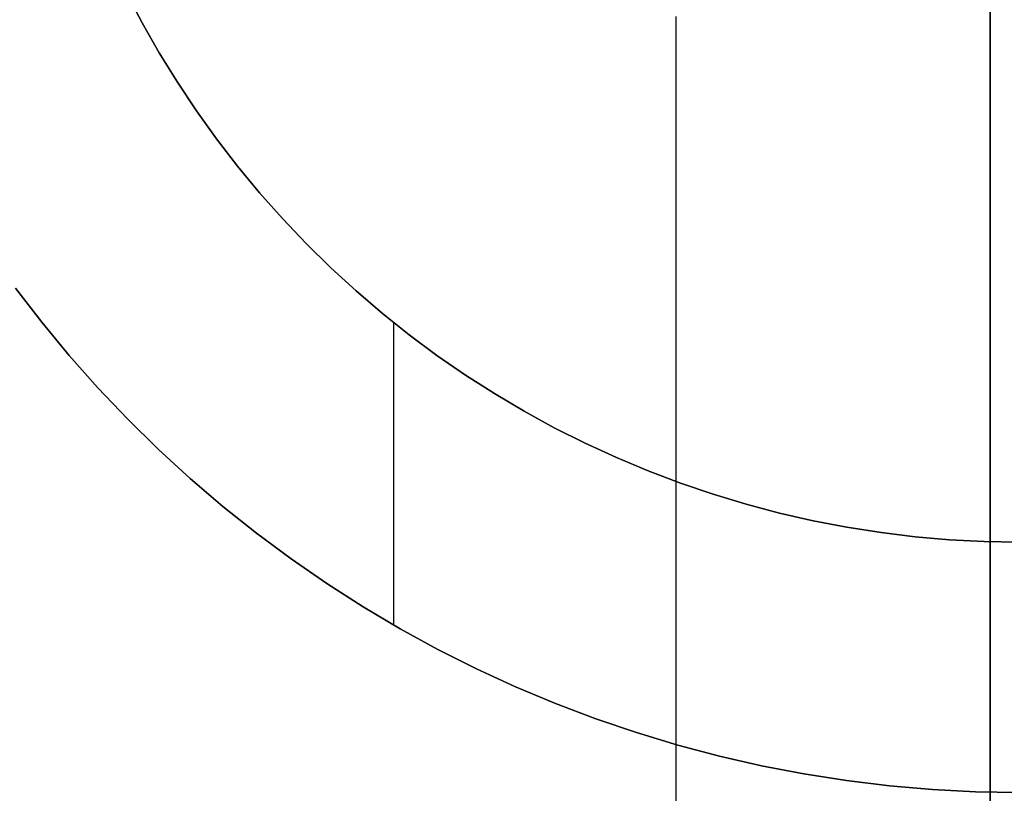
# Model space of a CAD drawing. Header units: millimetres. Extents: x 8929 to 10091, y -2708 to -1691.
# Tile 115 of 196: x 9504.15 to 9510.06, y -2065.63 to -2060.98. Entities that reach past the tile are written whole.
import ezdxf

# ---------------------------------------------------------------- set-up
doc = ezdxf.new("R2010")
doc.units = ezdxf.units.MM
for name, color, linetype in [('1', 7, 'Continuous'), ('COLOR EXT', 7, 'Continuous'), ('luz', 7, 'Continuous')]:
    doc.layers.add(name, color=color, linetype=linetype)

msp = doc.modelspace()

# ---------------------------------------------------------------- linework, layer by layer
at = {"layer": '1', "color": 7, "true_color": 0xffffff}
for p, q in [((9504.8859, -2060.9989, 33.4032), (9504.7897, -2060.8156, 33.4032)), ((9504.8859, -2060.9989, 31.9172), (9504.7897, -2060.8156, 31.9172)), ((9504.7897, -2060.8156, 32.6602), (9504.8859, -2060.9989, 32.6602)), ((9504.9884, -2061.1787, 33.4032), (9504.8859, -2060.9989, 33.4032)), ((9504.9884, -2061.1787, 31.9172), (9504.8859, -2060.9989, 31.9172)), ((9504.8859, -2060.9989, 32.6602), (9504.9884, -2061.1787, 32.6602)), ((9505.097, -2061.355, 33.4032), (9504.9884, -2061.1787, 33.4032)), ((9505.097, -2061.355, 31.9172), (9504.9884, -2061.1787, 31.9172)), ((9504.9884, -2061.1787, 32.6602), (9505.097, -2061.355, 32.6602)), ((9505.2116, -2061.5273, 33.4032), (9505.097, -2061.355, 33.4032)), ((9505.2116, -2061.5273, 31.9172), (9505.097, -2061.355, 31.9172)), ((9505.097, -2061.355, 32.6602), (9505.2116, -2061.5273, 32.6602)), ((9505.3321, -2061.6957, 33.4032), (9505.2116, -2061.5273, 33.4032)), ((9505.3321, -2061.6957, 31.9172), (9505.2116, -2061.5273, 31.9172)), ((9505.2116, -2061.5273, 32.6602), (9505.3321, -2061.6957, 32.6602)), ((9505.4584, -2061.8597, 33.4032), (9505.3321, -2061.6957, 33.4032)), ((9505.4584, -2061.8597, 31.9172), (9505.3321, -2061.6957, 31.9172)), ((9505.3321, -2061.6957, 32.6602), (9505.4584, -2061.8597, 32.6602)), ((9505.5903, -2062.0193, 33.4032), (9505.4584, -2061.8597, 33.4032)), ((9505.5903, -2062.0193, 31.9172), (9505.4584, -2061.8597, 31.9172)), ((9505.4584, -2061.8597, 32.6602), (9505.5903, -2062.0193, 32.6602)), ((9505.7275, -2062.1743, 33.4032), (9505.5903, -2062.0193, 33.4032)), ((9505.7275, -2062.1743, 31.9172), (9505.5903, -2062.0193, 31.9172)), ((9505.5903, -2062.0193, 32.6602), (9505.7275, -2062.1743, 32.6602)), ((9505.8701, -2062.3244, 33.4032), (9505.7275, -2062.1743, 33.4032)), ((9505.8701, -2062.3244, 31.9172), (9505.7275, -2062.1743, 31.9172)), ((9505.7275, -2062.1743, 32.6602), (9505.8701, -2062.3244, 32.6602)), ((9506.0177, -2062.4695, 33.4032), (9505.8701, -2062.3244, 33.4032)), ((9506.0177, -2062.4695, 31.9172), (9505.8701, -2062.3244, 31.9172)), ((9505.8701, -2062.3244, 32.6602), (9506.0177, -2062.4695, 32.6602)), ((9506.1703, -2062.6095, 33.4032), (9506.0177, -2062.4695, 33.4032)), ((9506.1703, -2062.6095, 31.9172), (9506.0177, -2062.4695, 31.9172)), ((9506.0177, -2062.4695, 32.6602), (9506.1703, -2062.6095, 32.6602)), ((9504.2832, -2062.7969, 36.4032), (9504.1253, -2062.5917, 36.4032)), ((9504.1253, -2062.5917, 33.4032), (9504.2832, -2062.7969, 33.4032)), ((9504.1253, -2062.5917, 34.9032), (9504.2832, -2062.7969, 34.9032)), ((9506.3276, -2062.744, 33.4032), (9506.1703, -2062.6095, 33.4032)), ((9506.3276, -2062.744, 31.9172), (9506.1703, -2062.6095, 31.9172)), ((9506.1703, -2062.6095, 32.6602), (9506.3276, -2062.744, 32.6602)), ((9504.4481, -2062.9965, 36.4032), (9504.2832, -2062.7969, 36.4032)), ((9504.2832, -2062.7969, 33.4032), (9504.4481, -2062.9965, 33.4032)), ((9504.2832, -2062.7969, 34.9032), (9504.4481, -2062.9965, 34.9032)), ((9506.4894, -2062.8731, 33.4032), (9506.3276, -2062.744, 33.4032)), ((9506.4894, -2062.8731, 31.9172), (9506.3276, -2062.744, 31.9172)), ((9506.3276, -2062.744, 32.6602), (9506.4894, -2062.8731, 32.6602)), ((9506.3969, -2064.6159, 33.4032), (9506.3969, -2062.8005, 33.4032)), ((9506.6557, -2062.9965, 33.4032), (9506.4894, -2062.8731, 33.4032)), ((9506.6557, -2062.9965, 31.9172), (9506.4894, -2062.8731, 31.9172)), ((9506.4894, -2062.8731, 32.6602), (9506.6557, -2062.9965, 32.6602)), ((9504.6198, -2063.1903, 36.4032), (9504.4481, -2062.9965, 36.4032)), ((9504.4481, -2062.9965, 33.4032), (9504.6198, -2063.1903, 33.4032)), ((9504.4481, -2062.9965, 34.9032), (9504.6198, -2063.1903, 34.9032)), ((9506.826, -2063.1141, 33.4032), (9506.6557, -2062.9965, 33.4032)), ((9506.826, -2063.1141, 31.9172), (9506.6557, -2062.9965, 31.9172)), ((9506.6557, -2062.9965, 32.6602), (9506.826, -2063.1141, 32.6602)), ((9507.0004, -2063.2258, 33.4032), (9506.826, -2063.1141, 33.4032)), ((9507.0004, -2063.2258, 31.9172), (9506.826, -2063.1141, 31.9172)), ((9506.826, -2063.1141, 32.6602), (9507.0004, -2063.2258, 32.6602)), ((9504.7981, -2063.3781, 36.4032), (9504.6198, -2063.1903, 36.4032)), ((9504.6198, -2063.1903, 33.4032), (9504.7981, -2063.3781, 33.4032)), ((9504.6198, -2063.1903, 34.9032), (9504.7981, -2063.3781, 34.9032)), ((9507.1784, -2063.3313, 33.4032), (9507.0004, -2063.2258, 33.4032)), ((9507.1784, -2063.3313, 31.9172), (9507.0004, -2063.2258, 31.9172)), ((9507.0004, -2063.2258, 32.6602), (9507.1784, -2063.3313, 32.6602)), ((9507.3601, -2063.4307, 33.4032), (9507.1784, -2063.3313, 33.4032)), ((9507.3601, -2063.4307, 31.9172), (9507.1784, -2063.3313, 31.9172)), ((9507.1784, -2063.3313, 32.6602), (9507.3601, -2063.4307, 32.6602)), ((9504.9827, -2063.5596, 36.4032), (9504.7981, -2063.3781, 36.4032)), ((9504.7981, -2063.3781, 33.4032), (9504.9827, -2063.5596, 33.4032)), ((9504.7981, -2063.3781, 34.9032), (9504.9827, -2063.5596, 34.9032)), ((9507.545, -2063.5237, 33.4032), (9507.3601, -2063.4307, 33.4032)), ((9507.545, -2063.5237, 31.9172), (9507.3601, -2063.4307, 31.9172)), ((9507.3601, -2063.4307, 32.6602), (9507.545, -2063.5237, 32.6602)), ((9505.1735, -2063.7346, 36.4032), (9504.9827, -2063.5596, 36.4032)), ((9504.9827, -2063.5596, 33.4032), (9505.1735, -2063.7346, 33.4032)), ((9504.9827, -2063.5596, 34.9032), (9505.1735, -2063.7346, 34.9032)), ((9507.733, -2063.6103, 33.4032), (9507.545, -2063.5237, 33.4032)), ((9507.733, -2063.6103, 31.9172), (9507.545, -2063.5237, 31.9172)), ((9507.545, -2063.5237, 32.6602), (9507.733, -2063.6103, 32.6602)), ((9507.924, -2063.6904, 33.4032), (9507.733, -2063.6103, 33.4032)), ((9507.924, -2063.6904, 31.9172), (9507.733, -2063.6103, 31.9172)), ((9507.733, -2063.6103, 32.6602), (9507.924, -2063.6904, 32.6602)), ((9505.3702, -2063.9029, 36.4032), (9505.1735, -2063.7346, 36.4032)), ((9505.1735, -2063.7346, 33.4032), (9505.3702, -2063.9029, 33.4032)), ((9505.1735, -2063.7346, 34.9032), (9505.3702, -2063.9029, 34.9032)), ((9508.1175, -2063.7638, 33.4032), (9507.924, -2063.6904, 33.4032)), ((9508.1175, -2063.7638, 31.9172), (9507.924, -2063.6904, 31.9172)), ((9507.924, -2063.6904, 32.6602), (9508.1175, -2063.7638, 32.6602)), ((9508.3135, -2063.8305, 33.4032), (9508.1175, -2063.7638, 33.4032)), ((9508.3135, -2063.8305, 31.9172), (9508.1175, -2063.7638, 31.9172)), ((9508.1175, -2063.7638, 32.6602), (9508.3135, -2063.8305, 32.6602)), ((9508.5117, -2063.8903, 33.4032), (9508.3135, -2063.8305, 33.4032)), ((9508.5117, -2063.8903, 31.9172), (9508.3135, -2063.8305, 31.9172)), ((9508.3135, -2063.8305, 32.6602), (9508.5117, -2063.8903, 32.6602)), ((9505.5727, -2064.0643, 36.4032), (9505.3702, -2063.9029, 36.4032)), ((9505.3702, -2063.9029, 33.4032), (9505.5727, -2064.0643, 33.4032)), ((9505.3702, -2063.9029, 34.9032), (9505.5727, -2064.0643, 34.9032)), ((9508.7118, -2063.9433, 33.4032), (9508.5117, -2063.8903, 33.4032)), ((9508.7118, -2063.9433, 31.9172), (9508.5117, -2063.8903, 31.9172)), ((9508.5117, -2063.8903, 32.6602), (9508.7118, -2063.9433, 32.6602)), ((9508.9136, -2063.9894, 33.4032), (9508.7118, -2063.9433, 33.4032)), ((9508.9136, -2063.9894, 31.9172), (9508.7118, -2063.9433, 31.9172)), ((9508.7118, -2063.9433, 32.6602), (9508.9136, -2063.9894, 32.6602)), ((9509.1169, -2064.0285, 33.4032), (9508.9136, -2063.9894, 33.4032)), ((9509.1169, -2064.0285, 31.9172), (9508.9136, -2063.9894, 31.9172)), ((9508.9136, -2063.9894, 32.6602), (9509.1169, -2064.0285, 32.6602)), ((9509.3214, -2064.0605, 33.4032), (9509.1169, -2064.0285, 33.4032)), ((9509.3214, -2064.0605, 31.9172), (9509.1169, -2064.0285, 31.9172)), ((9509.1169, -2064.0285, 32.6602), (9509.3214, -2064.0605, 32.6602)), ((9505.7805, -2064.2187, 36.4032), (9505.5727, -2064.0643, 36.4032)), ((9505.5727, -2064.0643, 33.4032), (9505.7805, -2064.2187, 33.4032)), ((9505.5727, -2064.0643, 34.9032), (9505.7805, -2064.2187, 34.9032)), ((9509.527, -2064.0855, 33.4032), (9509.3214, -2064.0605, 33.4032)), ((9509.527, -2064.0855, 31.9172), (9509.3214, -2064.0605, 31.9172)), ((9509.3214, -2064.0605, 32.6602), (9509.527, -2064.0855, 32.6602)), ((9509.7332, -2064.1033, 33.4032), (9509.527, -2064.0855, 33.4032)), ((9509.7332, -2064.1033, 31.9172), (9509.527, -2064.0855, 31.9172)), ((9509.527, -2064.0855, 32.6602), (9509.7332, -2064.1033, 32.6602)), ((9509.9399, -2064.114, 33.4032), (9509.7332, -2064.1033, 33.4032)), ((9509.9399, -2064.114, 31.9172), (9509.7332, -2064.1033, 31.9172)), ((9509.7332, -2064.1033, 32.6602), (9509.9399, -2064.114, 32.6602)), ((9510.1469, -2064.1176, 33.4032), (9509.9399, -2064.114, 33.4032)), ((9510.1469, -2064.1176, 31.9172), (9509.9399, -2064.114, 31.9172)), ((9509.9399, -2064.114, 32.6602), (9510.1469, -2064.1176, 32.6602)), ((9505.9936, -2064.3657, 36.4032), (9505.7805, -2064.2187, 36.4032)), ((9505.7805, -2064.2187, 33.4032), (9505.9936, -2064.3657, 33.4032)), ((9505.7805, -2064.2187, 34.9032), (9505.9936, -2064.3657, 34.9032)), ((9506.2116, -2064.5054, 36.4032), (9505.9936, -2064.3657, 36.4032)), ((9505.9936, -2064.3657, 33.4032), (9506.2116, -2064.5054, 33.4032)), ((9505.9936, -2064.3657, 34.9032), (9506.2116, -2064.5054, 34.9032)), ((9506.4344, -2064.6374, 36.4032), (9506.2116, -2064.5054, 36.4032)), ((9506.2116, -2064.5054, 33.4032), (9506.4344, -2064.6374, 33.4032)), ((9506.2116, -2064.5054, 34.9032), (9506.4344, -2064.6374, 34.9032)), ((9506.6615, -2064.7617, 36.4032), (9506.4344, -2064.6374, 36.4032)), ((9506.4344, -2064.6374, 33.4032), (9506.6615, -2064.7617, 33.4032)), ((9506.4344, -2064.6374, 34.9032), (9506.6615, -2064.7617, 34.9032)), ((9506.8928, -2064.878, 36.4032), (9506.6615, -2064.7617, 36.4032)), ((9506.6615, -2064.7617, 33.4032), (9506.8928, -2064.878, 33.4032)), ((9506.6615, -2064.7617, 34.9032), (9506.8928, -2064.878, 34.9032)), ((9507.128, -2064.9863, 36.4032), (9506.8928, -2064.878, 36.4032)), ((9506.8928, -2064.878, 33.4032), (9507.128, -2064.9863, 33.4032)), ((9506.8928, -2064.878, 34.9032), (9507.128, -2064.9863, 34.9032)), ((9507.3667, -2065.0864, 36.4032), (9507.128, -2064.9863, 36.4032)), ((9507.128, -2064.9863, 33.4032), (9507.3667, -2065.0864, 33.4032)), ((9507.128, -2064.9863, 34.9032), (9507.3667, -2065.0864, 34.9032)), ((9507.6088, -2065.1782, 36.4032), (9507.3667, -2065.0864, 36.4032)), ((9507.3667, -2065.0864, 33.4032), (9507.6088, -2065.1782, 33.4032)), ((9507.3667, -2065.0864, 34.9032), (9507.6088, -2065.1782, 34.9032)), ((9507.8539, -2065.2616, 36.4032), (9507.6088, -2065.1782, 36.4032)), ((9507.6088, -2065.1782, 33.4032), (9507.8539, -2065.2616, 33.4032)), ((9507.6088, -2065.1782, 34.9032), (9507.8539, -2065.2616, 34.9032)), ((9508.1018, -2065.3365, 36.4032), (9507.8539, -2065.2616, 36.4032)), ((9507.8539, -2065.2616, 33.4032), (9508.1018, -2065.3365, 33.4032)), ((9507.8539, -2065.2616, 34.9032), (9508.1018, -2065.3365, 34.9032)), ((9508.3521, -2065.4028, 36.4032), (9508.1018, -2065.3365, 36.4032)), ((9508.1018, -2065.3365, 33.4032), (9508.3521, -2065.4028, 33.4032)), ((9508.1018, -2065.3365, 34.9032), (9508.3521, -2065.4028, 34.9032)), ((9508.6045, -2065.4604, 36.4032), (9508.3521, -2065.4028, 36.4032)), ((9508.3521, -2065.4028, 33.4032), (9508.6045, -2065.4604, 33.4032)), ((9508.3521, -2065.4028, 34.9032), (9508.6045, -2065.4604, 34.9032)), ((9508.8587, -2065.5093, 36.4032), (9508.6045, -2065.4604, 36.4032)), ((9508.6045, -2065.4604, 33.4032), (9508.8587, -2065.5093, 33.4032)), ((9508.6045, -2065.4604, 34.9032), (9508.8587, -2065.5093, 34.9032)), ((9509.1145, -2065.5494, 36.4032), (9508.8587, -2065.5093, 36.4032)), ((9508.8587, -2065.5093, 33.4032), (9509.1145, -2065.5494, 33.4032)), ((9508.8587, -2065.5093, 34.9032), (9509.1145, -2065.5494, 34.9032)), ((9509.3715, -2065.5806, 36.4032), (9509.1145, -2065.5494, 36.4032)), ((9509.1145, -2065.5494, 33.4032), (9509.3715, -2065.5806, 33.4032)), ((9509.1145, -2065.5494, 34.9032), (9509.3715, -2065.5806, 34.9032)), ((9509.6295, -2065.6029, 36.4032), (9509.3715, -2065.5806, 36.4032)), ((9509.3715, -2065.5806, 33.4032), (9509.6295, -2065.6029, 33.4032)), ((9509.3715, -2065.5806, 34.9032), (9509.6295, -2065.6029, 34.9032)), ((9509.8881, -2065.6163, 36.4032), (9509.6295, -2065.6029, 36.4032)), ((9509.6295, -2065.6029, 33.4032), (9509.8881, -2065.6163, 33.4032)), ((9509.6295, -2065.6029, 34.9032), (9509.8881, -2065.6163, 34.9032)), ((9510.1469, -2065.6207, 36.4032), (9509.8881, -2065.6163, 36.4032)), ((9509.8881, -2065.6163, 33.4032), (9510.1469, -2065.6207, 33.4032)), ((9509.8881, -2065.6163, 34.9032), (9510.1469, -2065.6207, 34.9032))]:
    msp.add_line(p, q, dxfattribs=at)
at = {"layer": 'COLOR EXT', "color": 30, "true_color": 0xff8d00}
msp.add_line((9508.0899, -2060.9617, 20.1035), (9508.0899, -2075.7612, 20.1035), dxfattribs=at)
at = {"layer": 'luz', "color": 7, "true_color": 0xffffff}
for p, q in [((9509.976, -2063.3026, -17.9083), (9509.976, -2058.1207, -17.8965)), ((9509.976, -2058.1207, -12.8965), (9509.976, -2064.6682, -13.0096)), ((9509.976, -2068.481, -18.099), (9509.976, -2063.3026, -17.9083)), ((9509.976, -2064.6682, -13.0096), (9509.976, -2071.2078, -13.3488))]:
    msp.add_line(p, q, dxfattribs=at)

doc.saveas('drawing.dxf')
